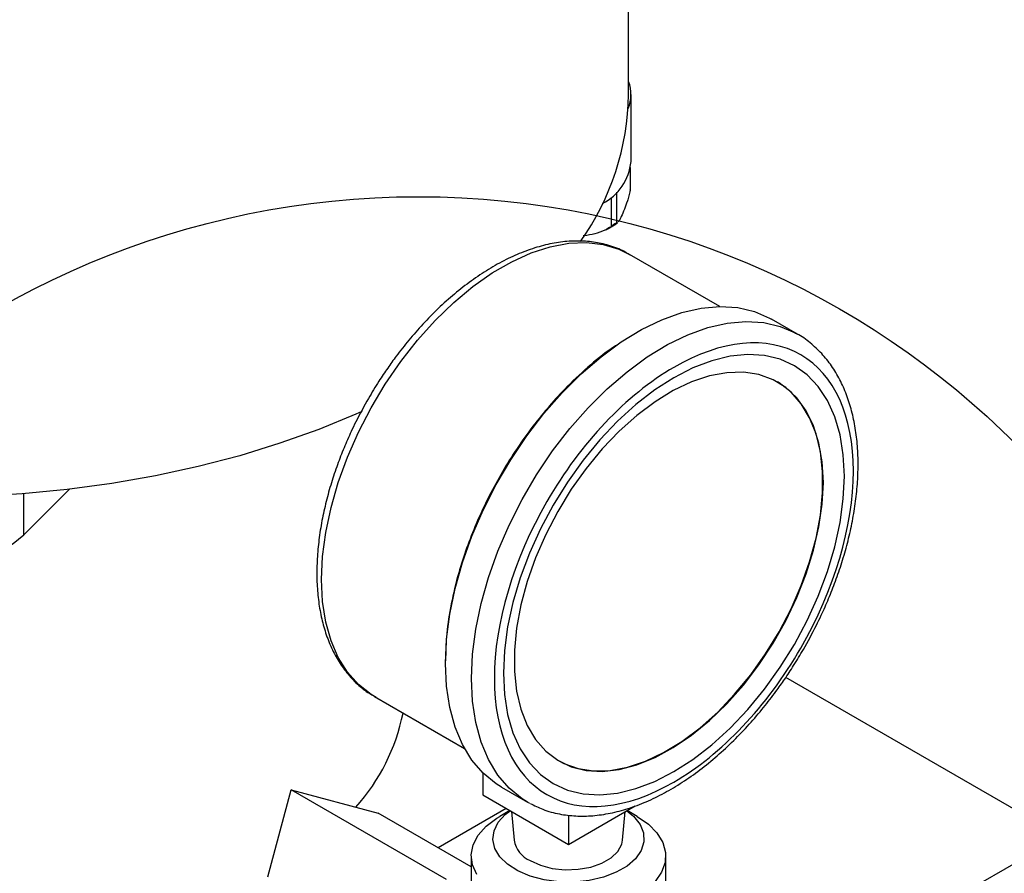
# Model space of a CAD drawing. Header units: inches. Extents: x 3 to 129, y 3 to 99.
# Tile 29 of 32: x 120.28 to 124.84, y 77.77 to 81.72. Entities that reach past the tile are written whole.
import ezdxf

# ---------------------------------------------------------------- set-up
doc = ezdxf.new("R2010")
doc.units = ezdxf.units.IN
doc.header["$LTSCALE"] = 12
doc.header["$MEASUREMENT"] = 0
doc.layers.add('TEXT', color=140, linetype='Continuous', lineweight=25)

msp = doc.modelspace()

# ---------------------------------------------------------------- linework, layer by layer
for p, q in [((123.1025, 81.3702), (123.1025, 83.2822)), ((123.1136, 81.0599), (123.1136, 81.3702)), ((123.1103, 81.0272), (123.1103, 80.9276)), ((123.1114, 80.9372), (123.1114, 81.033)), ((123.048, 80.7748), (123.048, 80.9177)), ((123.0211, 80.8934), (123.0211, 80.7583)), ((123.051, 80.7772), (123.048, 80.7748)), ((123.5246, 80.3894), (123.1069, 80.6305)), ((123.8838, 80.2615), (123.7636, 80.3309)), ((120.3036, 79.3329), (120.5141, 79.5435)), ((120.3036, 79.3329), (120.3036, 79.523)), ((125.1052, 77.9374), (123.8304, 78.6733)), ((121.9259, 78.5846), (122.3435, 78.3435)), ((121.9306, 78.5819), (121.9259, 78.5846)), ((122.428, 78.2312), (122.428, 78.1291)), ((122.5137, 78.1658), (122.6339, 78.0964)), ((121.4321, 77.7503), (121.54, 78.1529)), ((122.2591, 77.7379), (121.54, 78.1529)), ((121.54, 78.1529), (121.9427, 78.045)), ((122.428, 78.1291), (122.824, 77.9005)), ((122.6452, 78.0901), (122.6339, 78.0964)), ((122.824, 77.9005), (123.1322, 78.0785)), ((122.374, 77.7961), (121.9427, 78.045)), ((122.5361, 78.0667), (122.2206, 77.8846)), ((122.5528, 78.0571), (122.5057, 78.0299)), ((122.5607, 78.0525), (122.573, 77.9201)), ((122.824, 78.0362), (122.824, 77.9005)), ((123.0749, 77.9201), (123.0872, 78.0525)), ((123.1422, 78.0299), (123.0951, 78.0571)), ((125.1052, 77.9374), (123.5526, 77.0411)), ((122.374, 77.8462), (122.374, 77.4788)), ((123.274, 77.4788), (123.274, 77.8462))]:
    msp.add_line(p, q)
at = {"flags": 128}
for points in [[(121.6812, 79.1254), (121.6861, 79.2325), (121.7007, 79.344), (121.7249, 79.4586), (121.7584, 79.5749), (121.8007, 79.6917), (121.8515, 79.8074), (121.91, 79.9208), (121.9757, 80.0305), (122.0477, 80.1353), (122.1252, 80.2338), (122.2072, 80.3251), (122.2929, 80.4079), (122.3813, 80.4813), (122.4712, 80.5445), (122.5616, 80.5967), (122.6515, 80.6373), (122.7398, 80.6658), (122.8255, 80.682), (122.9076, 80.6855), (122.9851, 80.6764), (123.0571, 80.6548), (123.1069, 80.6305)], [(122.2548, 78.7381), (122.2598, 78.8495), (122.2747, 78.9654), (122.2995, 79.0845), (122.3337, 79.2055), (122.3771, 79.3269), (122.4291, 79.4475), (122.4892, 79.5658), (122.5566, 79.6805), (122.6306, 79.7903), (122.7104, 79.894), (122.795, 79.9903), (122.8835, 80.0783), (122.9749, 80.1568), (123.0681, 80.2251), (123.1622, 80.2822), (123.256, 80.3277), (123.3484, 80.361), (123.4385, 80.3816), (123.5252, 80.3894), (123.6075, 80.3843), (123.6845, 80.3663), (123.7553, 80.3356), (123.7636, 80.3309)], [(122.375, 78.6687), (122.38, 78.7801), (122.3949, 78.896), (122.4197, 79.0151), (122.454, 79.1361), (122.4973, 79.2575), (122.5493, 79.3781), (122.6094, 79.4964), (122.6768, 79.6111), (122.7508, 79.7209), (122.8306, 79.8246), (122.9152, 79.9209), (123.0037, 80.0089), (123.0951, 80.0874), (123.1883, 80.1557), (123.2824, 80.2129), (123.3762, 80.2583), (123.4686, 80.2916), (123.5587, 80.3122), (123.6454, 80.32), (123.7277, 80.3149), (123.8047, 80.2969), (123.8699, 80.2692)], [(123.8699, 80.2692), (123.8755, 80.2662), (123.8838, 80.2615)], [(124.1011, 79.604), (124.0961, 79.7031), (124.0813, 79.7953), (124.0568, 79.8794), (124.0229, 79.9543), (123.9801, 80.019), (123.9289, 80.0728), (123.8699, 80.1149), (123.804, 80.1449), (123.7318, 80.1624), (123.6543, 80.1671), (123.5725, 80.159), (123.4875, 80.1382), (123.4002, 80.105), (123.3119, 80.0597), (123.2235, 80.003), (123.1363, 79.9355), (123.0512, 79.8581), (122.9694, 79.7718), (122.892, 79.6776), (122.8198, 79.5768), (122.7538, 79.4706), (122.6948, 79.3604), (122.6436, 79.2474), (122.6008, 79.1333), (122.5669, 79.0193), (122.5424, 78.907), (122.5276, 78.7976), (122.5227, 78.6927), (122.5276, 78.5936), (122.5424, 78.5014), (122.5669, 78.4173), (122.6008, 78.3424), (122.6436, 78.2777), (122.6948, 78.2239), (122.7538, 78.1817), (122.8198, 78.1517), (122.892, 78.1343), (122.9694, 78.1295), (123.0512, 78.1376), (123.1363, 78.1584), (123.2235, 78.1917), (123.3119, 78.237), (123.4002, 78.2937), (123.4875, 78.3612), (123.5725, 78.4386), (123.6543, 78.5249), (123.7318, 78.6191), (123.804, 78.7199), (123.8699, 78.8261), (123.9289, 78.9363), (123.9801, 79.0492), (124.0229, 79.1634), (124.0568, 79.2774), (124.0813, 79.3897), (124.0961, 79.499), (124.1011, 79.604)], [(124.0038, 79.5752), (123.9987, 79.67), (123.9837, 79.7577), (123.959, 79.8371), (123.9248, 79.9069), (123.8817, 79.9664), (123.8302, 80.0145), (123.7712, 80.0506), (123.7053, 80.0743), (123.6336, 80.0852), (123.5571, 80.0831), (123.4768, 80.0681), (123.3938, 80.0404), (123.3093, 80.0003), (123.2246, 79.9485), (123.1407, 79.8856), (123.0589, 79.8126), (122.9804, 79.7304), (122.9061, 79.6403), (122.8372, 79.5435), (122.7747, 79.4413), (122.7193, 79.3351), (122.6719, 79.2266), (122.6332, 79.1171), (122.6037, 79.0083), (122.5838, 78.9016), (122.5738, 78.7986), (122.5738, 78.7007), (122.5838, 78.6093), (122.6037, 78.5256), (122.6332, 78.4509), (122.6719, 78.3861), (122.7193, 78.3322), (122.7747, 78.29), (122.8372, 78.26), (122.9061, 78.2427), (122.9804, 78.2383), (123.0589, 78.2469), (123.1407, 78.2683), (123.2246, 78.3023), (123.3093, 78.3483), (123.3938, 78.4057), (123.4768, 78.4738), (123.5571, 78.5515), (123.6336, 78.6378), (123.7053, 78.7315), (123.7712, 78.8312), (123.8302, 78.9355), (123.8817, 79.043), (123.9248, 79.1522), (123.959, 79.2616), (123.9837, 79.3695), (123.9987, 79.4745), (124.0038, 79.5752)], [(122.7796, 78.2871), (122.8025, 78.275), (122.8683, 78.2513), (122.94, 78.2404), (123.0166, 78.2425), (123.0969, 78.2575), (123.1799, 78.2852), (123.2643, 78.3253), (123.3491, 78.3771), (123.4329, 78.44), (123.5147, 78.513), (123.5933, 78.5952), (123.6676, 78.6853), (123.7365, 78.7821), (123.799, 78.8843), (123.8544, 78.9905), (123.9017, 79.099), (123.9404, 79.2085), (123.97, 79.3173), (123.9899, 79.424), (123.9999, 79.527), (123.9999, 79.6249), (123.9899, 79.7163), (123.97, 79.8), (123.9404, 79.8747), (123.9017, 79.9395), (123.8544, 79.9934), (123.799, 80.0356), (123.7915, 80.04)], [(121.8674, 79.9041), (121.8395, 79.8916), (121.6678, 79.8206), (121.4884, 79.7562), (121.3021, 79.6987), (121.1096, 79.6483), (120.9119, 79.6054), (120.7097, 79.57), (120.504, 79.5423), (120.2956, 79.5224), (120.0853, 79.5105), (119.8742, 79.5065), (119.663, 79.5105), (119.4623, 79.5217)], [(119.5702, 79.2499), (119.6263, 79.2282), (119.7046, 79.2071), (119.7881, 79.1942), (119.8742, 79.1898), (119.9603, 79.1942), (120.0438, 79.2071), (120.1221, 79.2282), (120.1929, 79.2568), (120.254, 79.2921), (120.3036, 79.3329)], [(121.9259, 78.5846), (121.91, 78.5943), (121.8515, 78.6401), (121.8007, 78.6972), (121.7584, 78.765), (121.7249, 78.8427), (121.7007, 78.9294), (121.6861, 79.024), (121.6812, 79.1254)], [(122.5137, 78.1658), (122.4892, 78.1811), (122.4291, 78.2301), (122.3771, 78.2906), (122.3337, 78.3619), (122.2995, 78.4433), (122.2747, 78.5339), (122.2598, 78.6325), (122.2548, 78.7381)], [(122.6339, 78.0964), (122.6094, 78.1117), (122.5493, 78.1607), (122.4973, 78.2212), (122.454, 78.2925), (122.4197, 78.374), (122.3949, 78.4645), (122.38, 78.5631), (122.375, 78.6687)], [(122.3992, 77.7604), (122.3795, 77.8056), (122.3741, 77.852), (122.3831, 77.8983), (122.4063, 77.9429), (122.4429, 77.9844), (122.4918, 78.0215), (122.5057, 78.0299)], [(123.094, 78.0564), (123.1256, 78.0304), (123.1552, 77.9932), (123.1712, 77.9534), (123.173, 77.9125), (123.1605, 77.8723), (123.1342, 77.8343), (123.0952, 77.8002), (123.0452, 77.7713), (122.986, 77.7488), (122.9203, 77.7336), (122.8506, 77.7264), (122.7798, 77.7274), (122.7108, 77.7367), (122.6464, 77.7537), (122.5893, 77.7779), (122.5419, 77.8083), (122.5059, 77.8435), (122.483, 77.8822), (122.4741, 77.9227), (122.4795, 77.9635), (122.4989, 78.0028), (122.5317, 78.039), (122.554, 78.0564)], [(123.1422, 78.0299), (123.1939, 77.9941), (123.2337, 77.9536), (123.2603, 77.9097), (123.273, 77.8637), (123.2711, 77.8171), (123.255, 77.7715), (123.2249, 77.7283)], [(122.6463, 77.8253), (122.694, 77.8037), (122.7492, 77.7894), (122.8088, 77.7831), (122.8693, 77.7852), (122.9271, 77.7956), (122.979, 77.8137), (123.0218, 77.8384), (123.0531, 77.8683), (123.0712, 77.9017), (123.0749, 77.9201)]]:
    msp.add_lwpolyline(points, dxfattribs=at)
for centre, radius, start, end in [((122.9426, 81.3701), 0.1708, 337.5986, 20.5963), ((121.8887, 81.391), 1.214, 324.7602, 359.0144), ((122.868, 81.0846), 0.2468, 297.5079, 354.2586), ((121.1501, 78.6902), 0.9262, 318.1685, 348.6697), ((122.6962, 77.9395), 0.1247, 188.9806, 246.3992)]:
    msp.add_arc(centre, radius, start, end)
for points, knots in [([(123.1103, 80.9276), (123.1083, 80.9179), (123.1061, 80.9091), (123.1015, 80.8927), (123.0992, 80.8852), (123.0921, 80.864), (123.0874, 80.8514), (123.0779, 80.8274), (123.0731, 80.816), (123.066, 80.8004), (123.0636, 80.7955), (123.0589, 80.7867), (123.0566, 80.7828), (123.0543, 80.7798)], [0, 0, 0, 0, 0.125, 0.125, 0.25, 0.25, 0.5, 0.5, 0.75, 0.75, 0.875, 0.875, 1, 1, 1, 1]), ([(123.1103, 80.9276), (123.111, 80.9309), (123.1117, 80.9343), (123.1114, 80.9371), (123.1114, 80.9372)], [0, 0, 0, 0, 0.990841, 1, 1, 1, 1]), ([(122.9949, 80.7441), (123.0016, 80.7469), (123.0196, 80.7547), (123.0348, 80.7652), (123.0444, 80.7719)], [0, 0, 0, 0, 0.367499, 1, 1, 1, 1]), ([(123.048, 80.7748), (123.0473, 80.7748), (123.0462, 80.7747), (123.0431, 80.7737), (123.041, 80.7728), (123.0358, 80.7696), (123.0329, 80.7674), (123.027, 80.7629), (123.0241, 80.7605), (123.0211, 80.7583)], [0, 0, 0, 0, 0.25, 0.25, 0.5, 0.5, 0.75, 0.75, 1, 1, 1, 1]), ([(123.0444, 80.7719), (123.046, 80.7728), (123.0486, 80.7742), (123.0506, 80.7761), (123.0513, 80.7768)], [0, 0, 0, 0, 0.630454, 1, 1, 1, 1]), ([(123.0211, 80.7583), (123.0117, 80.7527), (122.9735, 80.7299), (122.9272, 80.7209), (122.8933, 80.7158), (122.8915, 80.7156)], [0, 0, 0, 0, 0.234847, 0.957766, 1, 1, 1, 1]), ([(123.1091, 80.6275), (123.0975, 80.6346), (123.0642, 80.6548), (123.0042, 80.6755), (122.9312, 80.6903), (122.8561, 80.694), (122.7781, 80.6874), (122.6981, 80.6706), (122.6169, 80.6438), (122.5354, 80.6077), (122.4543, 80.5626), (122.3744, 80.5093), (122.2965, 80.4486), (122.2215, 80.3814), (122.1508, 80.3096), (122.0859, 80.2356), (122.0318, 80.167), (121.986, 80.1034), (121.9425, 80.0386), (121.9141, 79.991), (121.8983, 79.9644)], [0, 0, 0, 0, 0.034384, 0.098424, 0.158231, 0.218616, 0.279526, 0.340775, 0.402148, 0.463465, 0.524578, 0.585359, 0.645685, 0.705325, 0.763776, 0.819738, 0.8719, 0.909195, 0.949349, 1, 1, 1, 1]), ([(123.9113, 78.8023), (123.932, 78.8394), (123.961, 78.8916), (123.999, 78.9706), (124.0292, 79.0385), (124.0613, 79.12), (124.0906, 79.2056), (124.1162, 79.2948), (124.1372, 79.3858), (124.1527, 79.4772), (124.1624, 79.568), (124.1658, 79.6572), (124.1627, 79.7439), (124.1528, 79.8274), (124.136, 79.907), (124.1122, 79.982), (124.0812, 80.0518), (124.0428, 80.1156), (123.9971, 80.1732), (123.9432, 80.2225), (123.8996, 80.2548), (123.8724, 80.2671), (123.8678, 80.2692)], [0, 0, 0, 0, 0.064912, 0.091181, 0.134674, 0.179628, 0.227638, 0.277492, 0.328708, 0.380912, 0.433851, 0.487353, 0.541303, 0.595633, 0.650286, 0.705244, 0.760524, 0.816194, 0.872411, 0.929476, 0.987871, 1, 1, 1, 1]), ([(124.1427, 79.628), (124.1427, 79.8824), (124.0552, 80.0759), (123.7436, 80.2559), (123.5322, 80.235), (123.0915, 79.9806), (122.8802, 79.7575), (122.5686, 79.2177), (122.481, 78.9232), (122.481, 78.6687)], [0, 0, 0, 0, 0.25, 0.25, 0.5, 0.5, 0.75, 0.75, 1, 1, 1, 1]), ([(123.0481, 80.2111), (123.0393, 80.2055), (122.994, 80.1767), (122.9124, 80.1092), (122.8135, 80.0162), (122.7256, 79.9191), (122.6229, 79.7906), (122.5295, 79.649), (122.449, 79.4995), (122.3962, 79.3854), (122.3513, 79.2708), (122.3113, 79.1462), (122.2795, 79.0137), (122.2585, 78.8768), (122.256, 78.7921), (122.2548, 78.7503)], [0, 0, 0, 0, 0.020395, 0.105414, 0.192826, 0.261153, 0.32949, 0.468876, 0.538656, 0.608448, 0.676774, 0.745112, 0.832514, 0.917535, 1, 1, 1, 1]), ([(121.8983, 79.9644), (121.8783, 79.9283), (121.8502, 79.8776), (121.8134, 79.8008), (121.7843, 79.7347), (121.7535, 79.6555), (121.7256, 79.5724), (121.7014, 79.4858), (121.6821, 79.3977), (121.6681, 79.3092), (121.6601, 79.2216), (121.6583, 79.1357), (121.6631, 79.0524), (121.6747, 78.9724), (121.6932, 78.8965), (121.7188, 78.8253), (121.7516, 78.7596), (121.7918, 78.6998), (121.8398, 78.6472), (121.8866, 78.6074), (121.9197, 78.5895), (121.932, 78.5829)], [0, 0, 0, 0, 0.067369, 0.094646, 0.139799, 0.186458, 0.236278, 0.287998, 0.34112, 0.395256, 0.450148, 0.505619, 0.561559, 0.617893, 0.674567, 0.731571, 0.788933, 0.846756, 0.905266, 0.964878, 1, 1, 1, 1]), ([(122.481, 78.6687), (122.481, 78.4143), (122.5686, 78.2207), (122.8802, 78.0408), (123.0915, 78.0617), (123.5322, 78.3161), (123.7436, 78.5392), (124.0552, 79.0789), (124.1427, 79.3735), (124.1427, 79.628)], [0, 0, 0, 0, 0.25, 0.25, 0.5, 0.5, 0.75, 0.75, 1, 1, 1, 1]), ([(122.647, 78.0901), (122.6661, 78.0804), (122.709, 78.0587), (122.7803, 78.0398), (122.8579, 78.0303), (122.9365, 78.0316), (123.0177, 78.0433), (123.1005, 78.065), (123.1842, 78.0965), (123.268, 78.1372), (123.3511, 78.1866), (123.4328, 78.2441), (123.5123, 78.3088), (123.5887, 78.3796), (123.6605, 78.4547), (123.7257, 78.531), (123.7797, 78.6008), (123.8259, 78.6658), (123.8687, 78.7304), (123.8966, 78.7774), (123.9113, 78.8023)], [0, 0, 0, 0, 0.05217, 0.116884, 0.176233, 0.236116, 0.296407, 0.356919, 0.417472, 0.477926, 0.538149, 0.598046, 0.657485, 0.71622, 0.773705, 0.828484, 0.878188, 0.914304, 0.954623, 1, 1, 1, 1])]:
    msp.add_open_spline(points, degree=3, knots=knots)
at = {"layer": 'TEXT'}
msp.add_circle((122.1295, 76.9823), 3.9151, dxfattribs=at)

doc.saveas('drawing.dxf')
